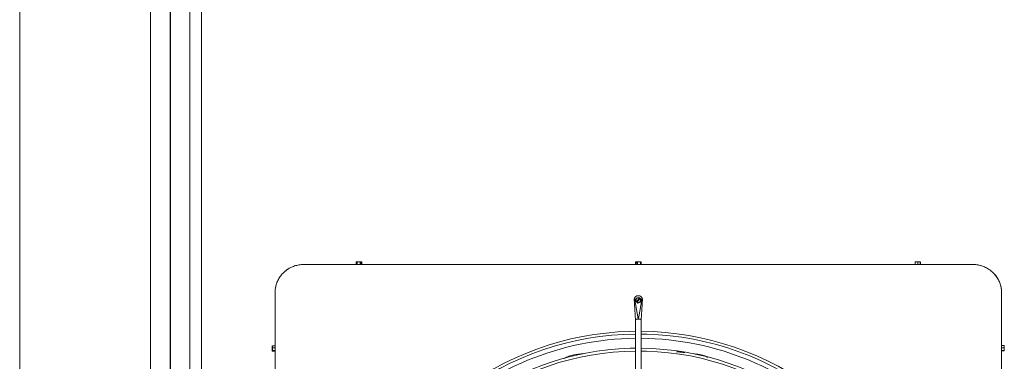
# Model space of a CAD drawing. Header units: inches. Extents: x 282 to 878, y -149 to 1260.
# Tile 12 of 20: x 818 to 862, y 390 to 405. Entities that reach past the tile are written whole.
import ezdxf

# ---------------------------------------------------------------- set-up
doc = ezdxf.new("R2010")
doc.units = ezdxf.units.IN
doc.header["$MEASUREMENT"] = 0
doc.layers.add('A-GLAZ', color=151, linetype='Continuous', lineweight=9)
doc.layers.add('M-EQPM', color=90, linetype='Continuous', lineweight=9)

# ---------------------------------------------------------------- blocks, each defined once
blk = doc.blocks.new('Planitar-Fixed - Default 1-4242141-Main Floor')
at = {"layer": 'A-GLAZ'}
for p, q in [((-72.252, 4.512), (72.252, 4.512)), ((-70.52, 4.012), (70.52, 4.012)), ((73, 2.28), (-73, 2.28)), ((-73, -3.488), (73, -3.488))]:
    blk.add_line(p, q, dxfattribs=at)
at = {"layer": 'A-GLAZ', "lineweight": 25}
blk.add_line((-70.52, 3.146), (70.52, 3.146), dxfattribs=at)
blk = doc.blocks.new('Air Conditioner Unit  _AC_ - Default 1-3618741-Main Floor')
at = {"layer": 'M-EQPM'}
for p, q in [((-12.42, 16.12), (-12.379, 16.12)), ((-12.42, 16), (-12.42, 16.12)), ((-12.402, 16.12), (-12.378, 16.12)), ((-12.402, 16.12), (-12.402, 16.109)), ((-12.378, 16.109), (-12.402, 16.109)), ((-12.39, 16.12), (-12.39, 16.071)), ((-12.379, 16.12), (-12.257, 16.12)), ((-12.379, 16), (-12.379, 16.12)), ((-12.257, 16.12), (-12.227, 16.12)), ((-12.257, 16.12), (-12.257, 16)), ((-12.205, 16.071), (-12.257, 16.071)), ((-12.239, 16.109), (-12.239, 16.12)), ((-12.227, 16.12), (-12.192, 16.12)), ((-12.227, 16.071), (-12.227, 16.12)), ((-12.227, 16.12), (-12.227, 16.109)), ((-12.192, 16.109), (-12.227, 16.109)), ((-12.205, 16.071), (-12.227, 16.071)), ((-12.216, 16.12), (-12.205, 16.12)), ((-12.216, 16.12), (-12.216, 16.109)), ((-12.215, 16), (-12.215, 16.12)), ((-12.205, 16.12), (-12.175, 16.12)), ((-12.205, 16.12), (-12.205, 16.071)), ((-12.192, 16.109), (-12.192, 16.12)), ((-12.175, 16), (-12.175, 16.12)), ((-0.12, 16.12), (-0.087, 16.12)), ((-0.12, 16.12), (-0.12, 16)), ((-0.103, 16.12), (-0.077, 16.12)), ((-0.103, 16.12), (-0.103, 16.109)), ((-0.077, 16.109), (-0.103, 16.109)), ((-0.09, 16), (-0.09, 16.12)), ((-0.087, 16.12), (-0.076, 16.12)), ((-0.087, 16.071), (-0.087, 16.12)), ((-0.063, 16.071), (-0.087, 16.071)), ((-0.03, 16.071), (-0.087, 16.071)), ((-0.077, 16.12), (-0.03, 16.12)), ((-0.077, 16.12), (-0.077, 16.109)), ((-0.03, 16.109), (-0.077, 16.109)), ((-0.076, 16.109), (-0.076, 16.12)), ((-0.03, 16.109), (-0.076, 16.109)), ((-0.063, 16.12), (-0.03, 16.12)), ((-0.063, 16.12), (-0.063, 16.071)), ((-0.052, 16.12), (-0.052, 16.109)), ((-0.03, 16.12), (0.09, 16.12)), ((-0.03, 16), (-0.03, 16.12)), ((0.09, 16.12), (0.12, 16.12)), ((0.09, 16), (0.09, 16.12)), ((0.103, 16.12), (0.103, 16.109)), ((0.12, 16), (0.12, 16.12)), ((12.2, 16.12), (12.304, 16.12)), ((12.2, 16), (12.2, 16.12)), ((12.304, 16.12), (12.416, 16.12)), ((12.304, 16), (12.304, 16.12)), ((12.416, 16), (12.416, 16.12)), ((12.419, 16.071), (12.419, 16.12)), ((12.422, 16.071), (12.419, 16.071)), ((12.422, 16.12), (12.425, 16.12)), ((12.422, 16.12), (12.422, 16.071)), ((12.425, 16), (12.425, 16.12)), ((14.75, 16), (-14.75, 16)), ((-12.379, 16), (-12.42, 16)), ((-12.257, 16), (-12.379, 16)), ((-12.175, 16), (-12.257, 16)), ((-0.03, 16), (-0.12, 16)), ((0.09, 16), (-0.03, 16)), ((0.12, 16), (0.09, 16)), ((12.304, 16), (12.2, 16)), ((12.416, 16), (12.304, 16)), ((-16, 14.75), (-16, -14.75)), ((16, -14.75), (16, 14.75)), ((-0.178, 14.484), (-0.125, 13.545)), ((-0.01, 13.602), (-0.167, 14.517)), ((-0.093, 14.516), (-0.119, 14.394)), ((-0.119, 14.389), (-0.093, 14.511)), ((-0.119, 14.394), (-0.085, 14.364)), ((-0.119, 14.389), (-0.119, 14.394)), ((-0.026, 14.305), (-0.119, 14.389)), ((-0.102, 14.4), (-0.079, 14.504)), ((-0.079, 14.504), (-0.102, 14.399)), ((-0.074, 14.375), (-0.102, 14.4)), ((-0.102, 14.4), (-0.102, 14.399)), ((-0.102, 14.399), (-0.074, 14.375)), ((0.026, 14.555), (-0.093, 14.516)), ((-0.093, 14.511), (0.026, 14.549)), ((-0.093, 14.511), (-0.093, 14.516)), ((-0.085, 14.364), (-0.074, 14.375)), ((-0.085, 14.361), (-0.085, 14.364)), ((-0.06, 14.339), (-0.085, 14.361)), ((-0.079, 14.504), (0.022, 14.537)), ((0.022, 14.537), (-0.079, 14.504)), ((-0.079, 14.504), (-0.079, 14.504)), ((0.049, 14.512), (-0.074, 14.375)), ((-0.074, 14.375), (-0.074, 14.375)), ((-0.049, 14.353), (-0.06, 14.341)), ((-0.06, 14.341), (-0.026, 14.311)), ((-0.06, 14.341), (-0.06, 14.339)), ((-0.049, 14.352), (0.074, 14.49)), ((-0.022, 14.328), (-0.049, 14.353)), ((-0.049, 14.353), (-0.049, 14.352)), ((-0.049, 14.352), (-0.022, 14.328)), ((-0.026, 14.311), (0.093, 14.349)), ((0.093, 14.344), (-0.026, 14.305)), ((0.079, 14.361), (-0.022, 14.328)), ((-0.022, 14.328), (0.079, 14.361)), ((-0.022, 14.328), (-0.022, 14.328)), ((0.013, 13.621), (0.167, 14.517)), ((0.022, 14.537), (0.049, 14.513)), ((0.049, 14.512), (0.022, 14.537)), ((0.022, 14.537), (0.022, 14.537)), ((0.06, 14.524), (0.026, 14.555)), ((0.026, 14.549), (0.026, 14.555)), ((0.026, 14.549), (0.119, 14.466)), ((0.049, 14.513), (0.06, 14.524)), ((0.049, 14.513), (0.049, 14.512)), ((0.06, 14.524), (0.06, 14.522)), ((0.06, 14.522), (0.085, 14.5)), ((0.085, 14.502), (0.074, 14.49)), ((0.074, 14.49), (0.102, 14.466)), ((0.074, 14.49), (0.074, 14.49)), ((0.102, 14.465), (0.074, 14.49)), ((0.102, 14.466), (0.079, 14.361)), ((0.079, 14.361), (0.102, 14.465)), ((0.079, 14.361), (0.079, 14.361)), ((0.119, 14.471), (0.085, 14.502)), ((0.085, 14.5), (0.085, 14.502)), ((0.093, 14.349), (0.119, 14.471)), ((0.119, 14.466), (0.093, 14.344)), ((0.093, 14.344), (0.093, 14.349)), ((0.102, 14.466), (0.102, 14.465)), ((0.119, 14.471), (0.119, 14.466)), ((0.125, 13.545), (0.178, 14.484)), ((-0.026, 14.305), (-0.026, 14.311)), ((-0.125, 13.57), (-0.125, 3.475)), ((0.125, 3.475), (0.125, 13.57)), ((-16.122, 12.403), (-16.123, 12.286)), ((-16.123, 12.286), (-16.121, 12.19)), ((-16.121, 12.411), (-16.122, 12.403)), ((-16.122, 12.289), (-16.121, 12.389)), ((-16.121, 12.207), (-16.122, 12.289)), ((-16.121, 12.389), (-16.121, 12.396)), ((-16.12, 12.213), (-16.121, 12.207)), ((-16.121, 12.207), (-16.109, 12.207)), ((-16.121, 12.19), (-16.12, 12.198)), ((-16.121, 12.19), (-16.001, 12.19)), ((-16.12, 12.198), (-16.12, 12.213)), ((-16.07, 12.198), (-16.12, 12.198)), ((-16.117, 12.329), (-16.119, 12.425)), ((-15.999, 12.425), (-16.119, 12.425)), ((-16.119, 12.204), (-16.118, 12.211)), ((-16.119, 12.204), (-16.07, 12.204)), ((-16.118, 12.211), (-16.117, 12.329)), ((-15.998, 12.211), (-16.118, 12.211)), ((-15.997, 12.329), (-16.117, 12.329)), ((-16.07, 12.204), (-16.07, 12.198)), ((-15.998, 12.211), (-16.001, 12.19)), ((-15.999, 12.425), (-15.997, 12.329)), ((-15.997, 12.329), (-15.998, 12.211)), ((16, 12.334), (16, 12.43)), ((16, 12.43), (16.12, 12.43)), ((16, 12.217), (16, 12.334)), ((16, 12.334), (16.12, 12.334)), ((16, 12.195), (16, 12.217)), ((16, 12.217), (16.12, 12.217)), ((16, 12.195), (16.12, 12.195)), ((16.071, 12.203), (16.071, 12.209)), ((16.071, 12.209), (16.12, 12.209)), ((16.12, 12.203), (16.071, 12.203)), ((16.12, 12.212), (16.109, 12.212)), ((16.12, 12.43), (16.12, 12.334)), ((16.12, 12.334), (16.12, 12.217)), ((16.12, 12.218), (16.12, 12.203)), ((16.12, 12.217), (16.12, 12.209)), ((16.12, 12.203), (16.12, 12.195))]:
    blk.add_line(p, q, dxfattribs=at)
at = {"layer": 'M-EQPM', "flags": 128}
for points in [[(-14.75, 16), (-14.8, 15.999), (-14.85, 15.996), (-14.9, 15.991), (-14.949, 15.984), (-14.998, 15.975), (-15.047, 15.964), (-15.095, 15.951), (-15.143, 15.937), (-15.19, 15.92), (-15.237, 15.901), (-15.282, 15.881), (-15.327, 15.859), (-15.371, 15.835), (-15.414, 15.809), (-15.456, 15.782), (-15.496, 15.753), (-15.536, 15.722), (-15.574, 15.69), (-15.611, 15.656), (-15.647, 15.621), (-15.681, 15.584), (-15.713, 15.546), (-15.745, 15.507), (-15.774, 15.467), (-15.802, 15.425), (-15.828, 15.383), (-15.852, 15.339), (-15.875, 15.295), (-15.896, 15.249), (-15.915, 15.203), (-15.932, 15.156), (-15.948, 15.108), (-15.961, 15.06), (-15.972, 15.012), (-15.982, 14.962), (-15.989, 14.913), (-15.995, 14.863), (-15.998, 14.813), (-16, 14.763), (-16, 14.75)], [(16, 14.75), (15.999, 14.8), (15.996, 14.85), (15.991, 14.9), (15.984, 14.949), (15.975, 14.998), (15.964, 15.047), (15.951, 15.095), (15.937, 15.143), (15.92, 15.19), (15.901, 15.237), (15.881, 15.282), (15.859, 15.327), (15.835, 15.371), (15.809, 15.414), (15.782, 15.456), (15.753, 15.496), (15.722, 15.536), (15.69, 15.574), (15.656, 15.611), (15.621, 15.647), (15.584, 15.681), (15.546, 15.713), (15.507, 15.745), (15.467, 15.774), (15.425, 15.802), (15.383, 15.828), (15.339, 15.852), (15.295, 15.875), (15.249, 15.896), (15.203, 15.915), (15.156, 15.932), (15.108, 15.948), (15.06, 15.961), (15.012, 15.972), (14.962, 15.982), (14.913, 15.989), (14.863, 15.995), (14.813, 15.998), (14.763, 16), (14.75, 16)], [(0.167, 14.517), (0.143, 14.558), (0.11, 14.591), (0.069, 14.615), (0.024, 14.627), (-0.024, 14.627), (-0.069, 14.615), (-0.11, 14.591), (-0.143, 14.558), (-0.167, 14.517)], [(-0.121, 13.058), (-0.381, 13.055), (-0.903, 13.03), (-1.423, 12.983), (-1.942, 12.916), (-2.456, 12.828), (-2.967, 12.719), (-3.474, 12.59), (-3.974, 12.441), (-4.469, 12.273), (-4.956, 12.084), (-5.435, 11.876), (-5.906, 11.649), (-6.367, 11.404), (-6.818, 11.14), (-7.258, 10.859), (-7.686, 10.56), (-8.102, 10.244), (-8.506, 9.912), (-8.895, 9.564), (-9.158, 9.309)], [(9.158, 9.311), (9.1, 9.369), (8.718, 9.726), (8.322, 10.067), (7.913, 10.391), (7.491, 10.699), (7.057, 10.99), (6.612, 11.264), (6.156, 11.519), (5.69, 11.756), (5.216, 11.974), (4.733, 12.173), (4.242, 12.353), (3.745, 12.513), (3.241, 12.652), (2.733, 12.772), (2.22, 12.871), (1.703, 12.949), (1.184, 13.007), (0.663, 13.044), (0.141, 13.06)], [(-9.072, 9.224), (-9.015, 9.282), (-8.636, 9.635), (-8.244, 9.973), (-7.839, 10.294), (-7.421, 10.6), (-6.991, 10.888), (-6.55, 11.159), (-6.099, 11.412), (-5.637, 11.647), (-5.167, 11.863), (-4.689, 12.06), (-4.203, 12.238), (-3.71, 12.396), (-3.211, 12.534), (-2.707, 12.653), (-2.199, 12.751), (-1.688, 12.829), (-1.173, 12.886), (-0.657, 12.922), (-0.14, 12.938)], [(0.12, 12.936), (0.378, 12.934), (0.895, 12.908), (1.41, 12.862), (1.923, 12.795), (2.434, 12.708), (2.94, 12.601), (3.441, 12.473), (3.937, 12.325), (4.427, 12.158), (4.91, 11.971), (5.385, 11.766), (5.851, 11.541), (6.308, 11.298), (6.754, 11.036), (7.19, 10.757), (7.615, 10.461), (8.027, 10.148), (8.426, 9.819), (8.812, 9.474), (9.071, 9.224)], [(-0.121, 12.31), (-0.36, 12.308), (-0.851, 12.284), (-1.342, 12.24), (-1.83, 12.176), (-2.316, 12.094), (-2.798, 11.991), (-3.275, 11.87), (-3.747, 11.729), (-4.213, 11.57), (-4.672, 11.392), (-5.124, 11.196), (-5.568, 10.983), (-6.002, 10.751), (-6.428, 10.502), (-6.842, 10.237), (-7.246, 9.955), (-7.639, 9.657), (-8.019, 9.344), (-8.386, 9.016), (-8.63, 8.78)], [(-8.543, 8.692), (-8.492, 8.743), (-8.135, 9.076), (-7.766, 9.394), (-7.384, 9.697), (-6.99, 9.985), (-6.585, 10.256), (-6.17, 10.511), (-5.745, 10.75), (-5.31, 10.971), (-4.867, 11.174), (-4.417, 11.36), (-3.959, 11.527), (-3.495, 11.677), (-3.025, 11.807), (-2.55, 11.918), (-2.072, 12.011), (-1.59, 12.084), (-1.105, 12.138), (-0.619, 12.173), (-0.132, 12.188)], [(0.119, 12.185), (0.356, 12.183), (0.843, 12.159), (1.328, 12.116), (1.812, 12.053), (2.292, 11.971), (2.769, 11.869), (3.242, 11.749), (3.709, 11.61), (4.17, 11.453), (4.625, 11.277), (5.072, 11.083), (5.511, 10.871), (5.942, 10.642), (6.362, 10.396), (6.773, 10.133), (7.173, 9.854), (7.561, 9.559), (7.937, 9.249), (8.301, 8.925), (8.54, 8.693)], [(8.629, 8.782), (8.579, 8.833), (8.219, 9.169), (7.845, 9.49), (7.46, 9.796), (7.062, 10.087), (6.653, 10.361), (6.233, 10.619), (5.804, 10.86), (5.365, 11.083), (4.917, 11.289), (4.462, 11.476), (3.999, 11.646), (3.53, 11.796), (3.056, 11.928), (2.576, 12.041), (2.093, 12.134), (1.606, 12.208), (1.116, 12.263), (0.625, 12.297), (0.133, 12.313)]]:
    blk.add_lwpolyline(points, dxfattribs=at)
at = {"layer": 'M-EQPM'}
for centre, radius, start, end in [((-14.75, 14.75), 1.25, 120, 135), ((-14.75, 14.75), 1.25, 90, 105), ((14.75, 14.75), 1.25, 75, 90), ((14.75, 14.75), 1.25, 30, 45), ((-14.75, 14.75), 1.25, 166.3473, 180), ((14.75, 14.75), 1.25, 0, 13.6527), ((0, 0), 12.75, 90.5461, 134.4586), ((0, 0), 12.75, 45.5461, 89.4586)]:
    blk.add_arc(centre, radius, start, end, dxfattribs=at)
for start_param, end_param in [(4.712389, 6.283185), (3.141593, 4.712389)]:
    blk.add_ellipse((0, 13.57), major_axis=(-0.125, 0), ratio=0.205635, start_param=start_param, end_param=end_param, dxfattribs=at)
for points, knots in [([(-0.167, 14.517), (-0.17, 14.51), (-0.173, 14.501), (-0.175, 14.492), (-0.177, 14.486), (-0.177, 14.483), (-0.177, 14.486), (-0.175, 14.493), (-0.173, 14.501), (-0.17, 14.51), (-0.167, 14.517)], [-1, -1, -1, -1, -0.833333, -0.75, -0.666667, -0.5, -0.333333, -0.25, -0.166667, 0, 0, 0, 0]), ([(0.167, 14.517), (0.17, 14.51), (0.173, 14.501), (0.175, 14.493), (0.177, 14.486), (0.177, 14.483), (0.177, 14.487), (0.175, 14.493), (0.173, 14.501), (0.17, 14.51), (0.167, 14.517)], [-1, -1, -1, -1, -0.833333, -0.75, -0.666667, -0.5, -0.291667, -0.25, -0.166667, 0, 0, 0, 0]), ([(-2.837, 12.022), (-2.916, 12.01), (-3.062, 11.971), (-3.198, 11.9), (-3.259, 11.859)], [0, 0, 0, 0, 0.1666667, 0.3196138, 0.3196138, 0.3196138, 0.3196138]), ([(3.054, 11.916), (3.025, 11.933), (2.929, 11.981), (2.827, 12.01), (2.753, 12.022)], [0.7581118, 0.7581118, 0.7581118, 0.7581118, 0.8333333, 1, 1, 1, 1])]:
    blk.add_open_spline(points, degree=3, knots=knots, dxfattribs=at)
for points in [[(1.968, 12.126), (1.872, 12.136), (1.777, 12.146), (1.681, 12.155)], [(1.697, 12.155), (1.814, 12.144), (1.931, 12.132), (2.047, 12.119)], [(-2.431, 12.077), (-2.566, 12.06), (-2.702, 12.041), (-2.837, 12.022)], [(2.474, 12.066), (2.573, 12.052), (2.672, 12.037), (2.77, 12.022)], [(2.753, 12.022), (2.666, 12.036), (2.577, 12.049), (2.489, 12.061)], [(2.77, 12.022), (2.843, 12.01), (2.913, 11.99), (2.981, 11.961)], [(3.019, 11.943), (3.04, 11.933), (3.062, 11.921), (3.083, 11.908)]]:
    blk.add_open_spline(points, degree=3, dxfattribs=at)

msp = doc.modelspace()

# ---------------------------------------------------------------- block references
at = {"layer": 'A-GLAZ', "rotation": 269.9999999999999}
msp.add_blockref('Planitar-Fixed - Default 1-4242141-Main Floor', (821.648, 430.2), dxfattribs=at)
at = {"layer": 'M-EQPM'}
msp.add_blockref('Air Conditioner Unit  _AC_ - Default 1-3618741-Main Floor', (845.406, 378.7), dxfattribs=at)

doc.saveas('drawing.dxf')
